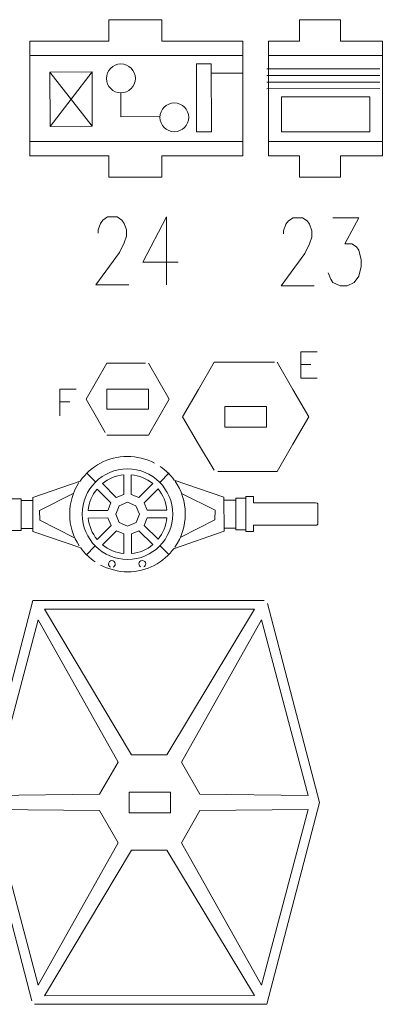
# Model space of a CAD drawing. Header units: inches. Extents: x -7 to 6.8, y -5.2 to 5.1.
# Tile 5 of 37: x -3 to -0.8, y -0.8 to 5.1. Entities that reach past the tile are written whole.
import ezdxf

# ---------------------------------------------------------------- set-up
doc = ezdxf.new("R2010")
doc.units = ezdxf.units.IN
doc.header["$MEASUREMENT"] = 0
doc.layers.add('Layer 1', color=7, linetype='Continuous')

msp = doc.modelspace()

# ---------------------------------------------------------------- linework, layer by layer
at = {"layer": 'Layer 1', "lineweight": 9}
for points, knots in [([(-1.6779, 4.7819), (-1.6779, 4.7819), (-1.6779, 4.9547), (-1.6779, 4.9547), (-1.6779, 4.9547), (-1.6779, 4.9547), (-2.164, 4.9547), (-2.164, 4.9547), (-2.164, 4.9547), (-2.164, 4.9547), (-2.164, 5.0847), (-2.164, 5.0847), (-2.164, 5.0847), (-2.164, 5.0847), (-2.4825, 5.0847), (-2.4825, 5.0847), (-2.4825, 5.0847), (-2.4825, 5.0847), (-2.4825, 4.9547), (-2.4825, 4.9547), (-2.4825, 4.9547), (-2.4825, 4.9547), (-2.9589, 4.9547), (-2.9589, 4.9547), (-2.9589, 4.9547), (-2.9589, 4.9547), (-2.9589, 4.7819), (-2.9589, 4.7819)], [0, 0, 0, 0, 0.125, 0.125, 0.125, 0.125, 0.25, 0.25, 0.25, 0.25, 0.375, 0.375, 0.375, 0.375, 0.5, 0.5, 0.5, 0.5, 0.625, 0.625, 0.625, 0.625, 0.75, 0.75, 0.75, 0.75, 1, 1, 1, 1]), ([(-0.8376, 4.7819), (-0.8376, 4.7819), (-0.8376, 4.9547), (-0.8376, 4.9547), (-0.8376, 4.9547), (-0.8376, 4.9547), (-1.0903, 4.9547), (-1.0903, 4.9547), (-1.0903, 4.9547), (-1.0903, 4.9547), (-1.0903, 5.0847), (-1.0903, 5.0847), (-1.0903, 5.0847), (-1.0903, 5.0847), (-1.3355, 5.0847), (-1.3355, 5.0847), (-1.3355, 5.0847), (-1.3355, 5.0847), (-1.3355, 4.9547), (-1.3355, 4.9547), (-1.3355, 4.9547), (-1.3355, 4.9547), (-1.5221, 4.9547), (-1.5221, 4.9547), (-1.5221, 4.9547), (-1.5221, 4.9547), (-1.5221, 4.7819), (-1.5221, 4.7819)], [0, 0, 0, 0, 0.125, 0.125, 0.125, 0.125, 0.25, 0.25, 0.25, 0.25, 0.375, 0.375, 0.375, 0.375, 0.5, 0.5, 0.5, 0.5, 0.625, 0.625, 0.625, 0.625, 0.75, 0.75, 0.75, 0.75, 1, 1, 1, 1]), ([(-2.9589, 4.4324), (-2.9589, 4.4324), (-2.9589, 4.2672), (-2.9589, 4.2672), (-2.9589, 4.2672), (-2.9589, 4.2672), (-2.4825, 4.2672), (-2.4825, 4.2672), (-2.4825, 4.2672), (-2.4825, 4.2672), (-2.4825, 4.1372), (-2.4825, 4.1372), (-2.4825, 4.1372), (-2.4825, 4.1372), (-2.164, 4.1372), (-2.164, 4.1372), (-2.164, 4.1372), (-2.164, 4.1372), (-2.164, 4.2672), (-2.164, 4.2672), (-2.164, 4.2672), (-2.164, 4.2672), (-1.6779, 4.2672), (-1.6779, 4.2672), (-1.6779, 4.2672), (-1.6779, 4.2672), (-1.6779, 4.4324), (-1.6779, 4.4324)], [0, 0, 0, 0, 0.125, 0.125, 0.125, 0.125, 0.25, 0.25, 0.25, 0.25, 0.375, 0.375, 0.375, 0.375, 0.5, 0.5, 0.5, 0.5, 0.625, 0.625, 0.625, 0.625, 0.75, 0.75, 0.75, 0.75, 1, 1, 1, 1]), ([(-1.5221, 4.4324), (-1.5221, 4.4324), (-1.5221, 4.2672), (-1.5221, 4.2672), (-1.5221, 4.2672), (-1.5221, 4.2672), (-1.3355, 4.2672), (-1.3355, 4.2672), (-1.3355, 4.2672), (-1.3355, 4.2672), (-1.3355, 4.1372), (-1.3355, 4.1372), (-1.3355, 4.1372), (-1.3355, 4.1372), (-1.0903, 4.1372), (-1.0903, 4.1372), (-1.0903, 4.1372), (-1.0903, 4.1372), (-1.0903, 4.2672), (-1.0903, 4.2672), (-1.0903, 4.2672), (-1.0903, 4.2672), (-0.8376, 4.2672), (-0.8376, 4.2672), (-0.8376, 4.2672), (-0.8376, 4.2672), (-0.8376, 4.4324), (-0.8376, 4.4324)], [0, 0, 0, 0, 0.125, 0.125, 0.125, 0.125, 0.25, 0.25, 0.25, 0.25, 0.375, 0.375, 0.375, 0.375, 0.5, 0.5, 0.5, 0.5, 0.625, 0.625, 0.625, 0.625, 0.75, 0.75, 0.75, 0.75, 1, 1, 1, 1]), ([(-2.5048, 2.6039), (-2.5048, 2.6039), (-2.5573, 2.6951), (-2.5573, 2.6951), (-2.5573, 2.6951), (-2.5573, 2.6951), (-2.6197, 2.8032), (-2.6197, 2.8032), (-2.6197, 2.8032), (-2.6197, 2.8032), (-2.5573, 2.9113), (-2.5573, 2.9113), (-2.5573, 2.9113), (-2.5573, 2.9113), (-2.4949, 3.0194), (-2.4949, 3.0194), (-2.4949, 3.0194), (-2.4949, 3.0194), (-2.37, 3.0194), (-2.37, 3.0194), (-2.37, 3.0194), (-2.37, 3.0194), (-2.2629, 3.0194), (-2.2629, 3.0194)], [0, 0, 0, 0, 0.142857, 0.142857, 0.142857, 0.142857, 0.285714, 0.285714, 0.285714, 0.285714, 0.428571, 0.428571, 0.428571, 0.428571, 0.571429, 0.571429, 0.571429, 0.571429, 0.714286, 0.714286, 0.714286, 0.714286, 1, 1, 1, 1]), ([(-2.2452, 3.0194), (-2.2452, 3.0194), (-2.1828, 2.9113), (-2.1828, 2.9113), (-2.1828, 2.9113), (-2.1828, 2.9113), (-2.1204, 2.8032), (-2.1204, 2.8032), (-2.1204, 2.8032), (-2.1204, 2.8032), (-2.1828, 2.6951), (-2.1828, 2.6951), (-2.1828, 2.6951), (-2.1828, 2.6951), (-2.2452, 2.587), (-2.2452, 2.587), (-2.2452, 2.587), (-2.2452, 2.587), (-2.37, 2.587), (-2.37, 2.587), (-2.37, 2.587), (-2.37, 2.587), (-2.4949, 2.587), (-2.4949, 2.587)], [0, 0, 0, 0, 0.142857, 0.142857, 0.142857, 0.142857, 0.285714, 0.285714, 0.285714, 0.285714, 0.428571, 0.428571, 0.428571, 0.428571, 0.571429, 0.571429, 0.571429, 0.571429, 0.714286, 0.714286, 0.714286, 0.714286, 1, 1, 1, 1]), ([(-1.849, 2.3767), (-1.849, 2.3767), (-1.9447, 2.5335), (-1.9447, 2.5335), (-1.9447, 2.5335), (-1.9447, 2.5335), (-2.0396, 2.6979), (-2.0396, 2.6979), (-2.0396, 2.6979), (-2.0396, 2.6979), (-1.9447, 2.8622), (-1.9447, 2.8622), (-1.9447, 2.8622), (-1.9447, 2.8622), (-1.8498, 3.0266), (-1.8498, 3.0266), (-1.8498, 3.0266), (-1.8498, 3.0266), (-1.66, 3.0266), (-1.66, 3.0266), (-1.66, 3.0266), (-1.66, 3.0266), (-1.4968, 3.0266), (-1.4874, 3.0266)], [0, 0, 0, 0, 0.142857, 0.142857, 0.142857, 0.142857, 0.285714, 0.285714, 0.285714, 0.285714, 0.428571, 0.428571, 0.428571, 0.428571, 0.571429, 0.571429, 0.571429, 0.571429, 0.714286, 0.714286, 0.714286, 0.714286, 1, 1, 1, 1]), ([(-1.4702, 3.0266), (-1.4702, 3.0266), (-1.3753, 2.8622), (-1.3753, 2.8622), (-1.3753, 2.8622), (-1.3753, 2.8622), (-1.2804, 2.6979), (-1.2804, 2.6979), (-1.2804, 2.6979), (-1.2804, 2.6979), (-1.3753, 2.5335), (-1.3753, 2.5335), (-1.3753, 2.5335), (-1.3753, 2.5335), (-1.4702, 2.3691), (-1.4702, 2.3691), (-1.4702, 2.3691), (-1.4702, 2.3691), (-1.66, 2.3691), (-1.66, 2.3691), (-1.66, 2.3691), (-1.66, 2.3691), (-1.8111, 2.3681), (-1.8277, 2.3681)], [0, 0, 0, 0, 0.142857, 0.142857, 0.142857, 0.142857, 0.285714, 0.285714, 0.285714, 0.285714, 0.428571, 0.428571, 0.428571, 0.428571, 0.571429, 0.571429, 0.571429, 0.571429, 0.714286, 0.714286, 0.714286, 0.714286, 1, 1, 1, 1]), ([(-2.495, 2.8632), (-2.495, 2.8632), (-2.245, 2.8632), (-2.245, 2.8632), (-2.245, 2.8632), (-2.245, 2.8632), (-2.245, 2.7432), (-2.245, 2.7432), (-2.245, 2.7432), (-2.245, 2.7432), (-2.495, 2.7432), (-2.495, 2.7432), (-2.495, 2.7432), (-2.495, 2.7432), (-2.495, 2.8632), (-2.495, 2.8632)], [0, 0, 0, 0, 0.2, 0.2, 0.2, 0.2, 0.4, 0.4, 0.4, 0.4, 0.6, 0.6, 0.6, 0.6, 1, 1, 1, 1]), ([(-1.785, 2.7599), (-1.679, 2.7599), (-1.6411, 2.7599), (-1.535, 2.7599), (-1.535, 2.7599), (-1.535, 2.7599), (-1.535, 2.6359), (-1.535, 2.6359), (-1.535, 2.6359), (-1.6411, 2.6359), (-1.679, 2.6359), (-1.785, 2.6359), (-1.785, 2.6359), (-1.785, 2.6359), (-1.785, 2.7599), (-1.785, 2.7599)], [0, 0, 0, 0, 0.2, 0.2, 0.2, 0.2, 0.4, 0.4, 0.4, 0.4, 0.6, 0.6, 0.6, 0.6, 1, 1, 1, 1]), ([(-2.5653, 1.8249), (-2.5988, 1.8478), (-2.6282, 1.8762), (-2.652, 1.9091), (-2.652, 1.9091), (-2.652, 1.9091), (-2.9405, 2.0077), (-2.9405, 2.0077), (-2.9405, 2.0077), (-2.9405, 2.0077), (-2.9405, 2.0259), (-2.9405, 2.0259), (-2.9405, 2.0259), (-2.9405, 2.0259), (-3.0113, 2.0258), (-3.0113, 2.0258), (-3.0113, 2.0258), (-3.0113, 2.0258), (-3.0112, 2.0145), (-3.0112, 2.0145), (-3.0112, 2.0145), (-3.0112, 2.0145), (-3.0716, 2.0144), (-3.0716, 2.0144), (-3.0716, 2.0144), (-3.0716, 2.0144), (-3.0715, 2.0048), (-3.0715, 2.0048), (-3.0715, 2.0048), (-3.0715, 2.0048), (-3.1189, 2.0047), (-3.1189, 2.0047), (-3.1189, 2.0047), (-3.1189, 2.0047), (-3.1189, 2.0425), (-3.1189, 2.0425), (-3.1189, 2.0425), (-3.1189, 2.0425), (-3.4833, 2.0418), (-3.4916, 2.0417), (-3.4916, 2.0417), (-3.4999, 2.0417), (-3.5059, 2.0502), (-3.5059, 2.0502), (-3.5059, 2.0502), (-3.5059, 2.0502), (-3.5059, 2.0502), (-3.5059, 2.0502), (-3.5059, 2.0502), (-3.5059, 2.0502), (-3.5062, 2.1674), (-3.5062, 2.1674), (-3.5062, 2.1674), (-3.5062, 2.1674), (-3.5062, 2.1674), (-3.5062, 2.1674), (-3.5062, 2.1674), (-3.5062, 2.1674), (-3.5002, 2.1759), (-3.5002, 2.1759), (-3.5002, 2.1759), (-3.5002, 2.1759), (-3.1192, 2.1768), (-3.1192, 2.1768), (-3.1192, 2.1768), (-3.1192, 2.1768), (-3.1193, 2.2146), (-3.1193, 2.2146), (-3.1193, 2.2146), (-3.1193, 2.2146), (-3.072, 2.2147), (-3.072, 2.2147), (-3.072, 2.2147), (-3.072, 2.2147), (-3.072, 2.2051), (-3.072, 2.2051), (-3.072, 2.2051), (-3.072, 2.2051), (-3.0116, 2.2052), (-3.0116, 2.2052), (-3.0116, 2.2052), (-3.0116, 2.2052), (-3.0116, 2.194), (-3.0116, 2.194), (-3.0116, 2.194), (-3.0116, 2.194), (-2.9409, 2.1941), (-2.9409, 2.1941), (-2.9409, 2.1941), (-2.9409, 2.1941), (-2.9409, 2.2123), (-2.9409, 2.2123), (-2.9409, 2.2123), (-2.9409, 2.2123), (-2.6551, 2.3115), (-2.6551, 2.3115), (-2.6551, 2.3115), (-2.5925, 2.4009), (-2.4888, 2.4594), (-2.3713, 2.4597), (-2.3713, 2.4597), (-2.3167, 2.4598), (-2.2576, 2.4458), (-2.2085, 2.4193)], [0, 0, 0, 0, 0.037037, 0.037037, 0.037037, 0.037037, 0.074074, 0.074074, 0.074074, 0.074074, 0.111111, 0.111111, 0.111111, 0.111111, 0.148148, 0.148148, 0.148148, 0.148148, 0.185185, 0.185185, 0.185185, 0.185185, 0.222222, 0.222222, 0.222222, 0.222222, 0.259259, 0.259259, 0.259259, 0.259259, 0.296296, 0.296296, 0.296296, 0.296296, 0.333333, 0.333333, 0.333333, 0.333333, 0.37037, 0.37037, 0.37037, 0.37037, 0.407407, 0.407407, 0.407407, 0.407407, 0.444444, 0.444444, 0.444444, 0.444444, 0.481481, 0.481481, 0.481481, 0.481481, 0.518519, 0.518519, 0.518519, 0.518519, 0.555556, 0.555556, 0.555556, 0.555556, 0.592593, 0.592593, 0.592593, 0.592593, 0.62963, 0.62963, 0.62963, 0.62963, 0.666667, 0.666667, 0.666667, 0.666667, 0.703704, 0.703704, 0.703704, 0.703704, 0.740741, 0.740741, 0.740741, 0.740741, 0.777778, 0.777778, 0.777778, 0.777778, 0.814815, 0.814815, 0.814815, 0.814815, 0.851852, 0.851852, 0.851852, 0.851852, 0.888889, 0.888889, 0.888889, 0.888889, 0.925926, 0.925926, 0.925926, 0.925926, 1, 1, 1, 1]), ([(-2.1738, 2.3986), (-2.1416, 2.3763), (-2.1132, 2.3488), (-2.0901, 2.3172), (-2.0901, 2.3172), (-2.0901, 2.3172), (-2.0901, 2.3172), (-2.0901, 2.3172), (-2.0901, 2.3172), (-2.0901, 2.3172), (-1.7907, 2.2148), (-1.7907, 2.2148), (-1.7907, 2.2148), (-1.7907, 2.2148), (-1.7907, 2.1966), (-1.7907, 2.1966), (-1.7907, 2.1966), (-1.7907, 2.1966), (-1.7199, 2.1967), (-1.7199, 2.1967), (-1.7199, 2.1967), (-1.7199, 2.1967), (-1.72, 2.208), (-1.72, 2.208), (-1.72, 2.208), (-1.72, 2.208), (-1.6596, 2.2082), (-1.6596, 2.2082), (-1.6596, 2.2082), (-1.6596, 2.2082), (-1.6596, 2.2177), (-1.6596, 2.2177), (-1.6596, 2.2177), (-1.6596, 2.2177), (-1.6123, 2.2178), (-1.6123, 2.2178), (-1.6123, 2.2178), (-1.6123, 2.2178), (-1.6123, 2.18), (-1.6123, 2.18), (-1.6123, 2.18), (-1.6123, 2.18), (-1.2472, 2.1808), (-1.2392, 2.1808), (-1.2392, 2.1808), (-1.2313, 2.1808), (-1.2252, 2.1743), (-1.2252, 2.1743), (-1.2252, 2.1743), (-1.2252, 2.1743), (-1.2252, 2.1743), (-1.2252, 2.1743), (-1.2252, 2.1743), (-1.2252, 2.1743), (-1.225, 2.0531), (-1.225, 2.0531), (-1.225, 2.0531), (-1.225, 2.0531), (-1.225, 2.0531), (-1.225, 2.0531), (-1.225, 2.0531), (-1.225, 2.0531), (-1.231, 2.0466), (-1.231, 2.0466), (-1.231, 2.0466), (-1.231, 2.0466), (-1.612, 2.0458), (-1.612, 2.0458), (-1.612, 2.0458), (-1.612, 2.0458), (-1.6119, 2.008), (-1.6119, 2.008), (-1.6119, 2.008), (-1.6119, 2.008), (-1.6592, 2.0079), (-1.6592, 2.0079), (-1.6592, 2.0079), (-1.6592, 2.0079), (-1.6592, 2.0174), (-1.6592, 2.0174), (-1.6592, 2.0174), (-1.6592, 2.0174), (-1.7195, 2.0173), (-1.7195, 2.0173), (-1.7195, 2.0173), (-1.7195, 2.0173), (-1.7196, 2.0286), (-1.7196, 2.0286), (-1.7196, 2.0286), (-1.7196, 2.0286), (-1.7903, 2.0284), (-1.7903, 2.0284), (-1.7903, 2.0284), (-1.7903, 2.0284), (-1.7903, 2.0102), (-1.7903, 2.0102), (-1.7903, 2.0102), (-1.7903, 2.0102), (-2.0892, 1.9065), (-2.0892, 1.9065), (-2.0892, 1.9065), (-2.0892, 1.9065), (-2.0892, 1.9089), (-2.0892, 1.9089), (-2.0892, 1.9089), (-2.1522, 1.8221), (-2.2544, 1.7655), (-2.3698, 1.7652), (-2.3698, 1.7652), (-2.4257, 1.7651), (-2.4872, 1.7838), (-2.5344, 1.8062)], [0, 0, 0, 0, 0.034483, 0.034483, 0.034483, 0.034483, 0.068966, 0.068966, 0.068966, 0.068966, 0.103448, 0.103448, 0.103448, 0.103448, 0.137931, 0.137931, 0.137931, 0.137931, 0.172414, 0.172414, 0.172414, 0.172414, 0.206897, 0.206897, 0.206897, 0.206897, 0.241379, 0.241379, 0.241379, 0.241379, 0.275862, 0.275862, 0.275862, 0.275862, 0.310345, 0.310345, 0.310345, 0.310345, 0.344828, 0.344828, 0.344828, 0.344828, 0.37931, 0.37931, 0.37931, 0.37931, 0.413793, 0.413793, 0.413793, 0.413793, 0.448276, 0.448276, 0.448276, 0.448276, 0.482759, 0.482759, 0.482759, 0.482759, 0.517241, 0.517241, 0.517241, 0.517241, 0.551724, 0.551724, 0.551724, 0.551724, 0.586207, 0.586207, 0.586207, 0.586207, 0.62069, 0.62069, 0.62069, 0.62069, 0.655172, 0.655172, 0.655172, 0.655172, 0.689655, 0.689655, 0.689655, 0.689655, 0.724138, 0.724138, 0.724138, 0.724138, 0.758621, 0.758621, 0.758621, 0.758621, 0.793103, 0.793103, 0.793103, 0.793103, 0.827586, 0.827586, 0.827586, 0.827586, 0.862069, 0.862069, 0.862069, 0.862069, 0.896552, 0.896552, 0.896552, 0.896552, 0.931034, 0.931034, 0.931034, 0.931034, 1, 1, 1, 1]), ([(-2.5224, 2.2957), (-2.5224, 2.2957), (-2.4385, 2.2121), (-2.4385, 2.2121), (-2.4385, 2.2121), (-2.4385, 2.2121), (-2.3935, 2.2309), (-2.3935, 2.2309), (-2.3935, 2.2309), (-2.3935, 2.2309), (-2.3938, 2.3493), (-2.3938, 2.3493), (-2.3938, 2.3493), (-2.4412, 2.3447), (-2.4858, 2.3261), (-2.5224, 2.2957)], [0, 0, 0, 0, 0.2, 0.2, 0.2, 0.2, 0.4, 0.4, 0.4, 0.4, 0.6, 0.6, 0.6, 0.6, 1, 1, 1, 1]), ([(-2.3484, 2.3494), (-2.3484, 2.3494), (-2.3481, 2.231), (-2.3481, 2.231), (-2.3481, 2.231), (-2.3481, 2.231), (-2.303, 2.2124), (-2.303, 2.2124), (-2.303, 2.2124), (-2.303, 2.2124), (-2.2195, 2.2963), (-2.2195, 2.2963), (-2.2195, 2.2963), (-2.2562, 2.3266), (-2.301, 2.345), (-2.3484, 2.3494)], [0, 0, 0, 0, 0.2, 0.2, 0.2, 0.2, 0.4, 0.4, 0.4, 0.4, 0.6, 0.6, 0.6, 0.6, 1, 1, 1, 1]), ([(-2.6075, 2.1346), (-2.6075, 2.1346), (-2.4891, 2.1349), (-2.4891, 2.1349), (-2.4891, 2.1349), (-2.4891, 2.1349), (-2.4705, 2.18), (-2.4705, 2.18), (-2.4705, 2.18), (-2.4705, 2.18), (-2.5545, 2.2635), (-2.5545, 2.2635), (-2.5545, 2.2635), (-2.5847, 2.2268), (-2.6031, 2.182), (-2.6075, 2.1346)], [0, 0, 0, 0, 0.2, 0.2, 0.2, 0.2, 0.4, 0.4, 0.4, 0.4, 0.6, 0.6, 0.6, 0.6, 1, 1, 1, 1]), ([(-2.1873, 2.2643), (-2.1873, 2.2643), (-2.2709, 2.1804), (-2.2709, 2.1804), (-2.2709, 2.1804), (-2.2709, 2.1804), (-2.2521, 2.1354), (-2.2521, 2.1354), (-2.2521, 2.1354), (-2.2521, 2.1354), (-2.1337, 2.1356), (-2.1337, 2.1356), (-2.1337, 2.1356), (-2.1383, 2.183), (-2.1569, 2.2277), (-2.1873, 2.2643)], [0, 0, 0, 0, 0.2, 0.2, 0.2, 0.2, 0.4, 0.4, 0.4, 0.4, 0.6, 0.6, 0.6, 0.6, 1, 1, 1, 1]), ([(-2.3707, 2.1841), (-2.3707, 2.1841), (-2.4213, 2.163), (-2.4213, 2.163), (-2.4213, 2.163), (-2.4213, 2.163), (-2.4422, 2.1123), (-2.4422, 2.1123), (-2.4422, 2.1123), (-2.4422, 2.1123), (-2.4211, 2.0617), (-2.4211, 2.0617), (-2.4211, 2.0617), (-2.4211, 2.0617), (-2.3704, 2.0408), (-2.3704, 2.0408), (-2.3704, 2.0408), (-2.3704, 2.0408), (-2.3198, 2.0619), (-2.3198, 2.0619), (-2.3198, 2.0619), (-2.3198, 2.0619), (-2.2989, 2.1126), (-2.2989, 2.1126), (-2.2989, 2.1126), (-2.2989, 2.1126), (-2.32, 2.1632), (-2.32, 2.1632), (-2.32, 2.1632), (-2.32, 2.1632), (-2.3707, 2.1841), (-2.3707, 2.1841)], [0, 0, 0, 0, 0.111111, 0.111111, 0.111111, 0.111111, 0.222222, 0.222222, 0.222222, 0.222222, 0.333333, 0.333333, 0.333333, 0.333333, 0.444444, 0.444444, 0.444444, 0.444444, 0.555556, 0.555556, 0.555556, 0.555556, 0.666667, 0.666667, 0.666667, 0.666667, 0.777778, 0.777778, 0.777778, 0.777778, 1, 1, 1, 1]), ([(-2.5538, 1.9606), (-2.5538, 1.9606), (-2.4702, 2.0445), (-2.4702, 2.0445), (-2.4702, 2.0445), (-2.4702, 2.0445), (-2.489, 2.0895), (-2.489, 2.0895), (-2.489, 2.0895), (-2.489, 2.0895), (-2.6074, 2.0892), (-2.6074, 2.0892), (-2.6074, 2.0892), (-2.6028, 2.0419), (-2.5842, 1.9972), (-2.5538, 1.9606)], [0, 0, 0, 0, 0.2, 0.2, 0.2, 0.2, 0.4, 0.4, 0.4, 0.4, 0.6, 0.6, 0.6, 0.6, 1, 1, 1, 1]), ([(-2.1336, 2.0903), (-2.1336, 2.0903), (-2.252, 2.09), (-2.252, 2.09), (-2.252, 2.09), (-2.252, 2.09), (-2.2706, 2.0449), (-2.2706, 2.0449), (-2.2706, 2.0449), (-2.2706, 2.0449), (-2.1867, 1.9614), (-2.1867, 1.9614), (-2.1867, 1.9614), (-2.1564, 1.9981), (-2.138, 2.0429), (-2.1336, 2.0903)], [0, 0, 0, 0, 0.2, 0.2, 0.2, 0.2, 0.4, 0.4, 0.4, 0.4, 0.6, 0.6, 0.6, 0.6, 1, 1, 1, 1]), ([(-2.3927, 1.8755), (-2.3927, 1.8755), (-2.393, 1.9939), (-2.393, 1.9939), (-2.393, 1.9939), (-2.393, 1.9939), (-2.4381, 2.0125), (-2.4381, 2.0125), (-2.4381, 2.0125), (-2.4381, 2.0125), (-2.5216, 1.9286), (-2.5216, 1.9286), (-2.5216, 1.9286), (-2.4849, 1.8983), (-2.4402, 1.8799), (-2.3927, 1.8755)], [0, 0, 0, 0, 0.2, 0.2, 0.2, 0.2, 0.4, 0.4, 0.4, 0.4, 0.6, 0.6, 0.6, 0.6, 1, 1, 1, 1]), ([(-2.2187, 1.9292), (-2.2187, 1.9292), (-2.3026, 2.0128), (-2.3026, 2.0128), (-2.3026, 2.0128), (-2.3026, 2.0128), (-2.3476, 1.994), (-2.3476, 1.994), (-2.3476, 1.994), (-2.3476, 1.994), (-2.3474, 1.8756), (-2.3474, 1.8756), (-2.3474, 1.8756), (-2.3, 1.8802), (-2.2553, 1.8988), (-2.2187, 1.9292)], [0, 0, 0, 0, 0.2, 0.2, 0.2, 0.2, 0.4, 0.4, 0.4, 0.4, 0.6, 0.6, 0.6, 0.6, 1, 1, 1, 1]), ([(-2.9458, -0.8123), (-2.9458, -0.8123), (-3.2581, 0.3799), (-3.2581, 0.3799), (-3.2581, 0.3799), (-3.2581, 0.3799), (-2.9403, 1.5936), (-2.9403, 1.5936), (-2.9403, 1.5936), (-2.9403, 1.5936), (-2.2367, 1.5938), (-2.2367, 1.5938), (-2.2367, 1.5938), (-2.241, 1.5938), (-1.6632, 1.593), (-1.5492, 1.5935)], [0, 0, 0, 0, 0.2, 0.2, 0.2, 0.2, 0.4, 0.4, 0.4, 0.4, 0.6, 0.6, 0.6, 0.6, 1, 1, 1, 1]), ([(-1.5285, 1.576), (-1.5285, 1.576), (-1.2153, 0.3799), (-1.2153, 0.3799), (-1.2153, 0.3799), (-1.2153, 0.3799), (-1.5331, -0.8339), (-1.5331, -0.8339), (-1.5331, -0.8339), (-1.5331, -0.8339), (-2.2367, -0.834), (-2.2367, -0.834), (-2.2367, -0.834), (-2.2367, -0.834), (-2.9309, -0.8339), (-2.9309, -0.8339)], [0, 0, 0, 0, 0.2, 0.2, 0.2, 0.2, 0.4, 0.4, 0.4, 0.4, 0.6, 0.6, 0.6, 0.6, 1, 1, 1, 1]), ([(-2.3617, 0.4419), (-2.2556, 0.4419), (-2.2178, 0.4419), (-2.1117, 0.4419), (-2.1117, 0.4419), (-2.1117, 0.4419), (-2.1117, 0.3179), (-2.1117, 0.3179), (-2.1117, 0.3179), (-2.2178, 0.3179), (-2.2556, 0.3179), (-2.3617, 0.3179), (-2.3617, 0.3179), (-2.3617, 0.3179), (-2.3617, 0.4419), (-2.3617, 0.4419)], [0, 0, 0, 0, 0.2, 0.2, 0.2, 0.2, 0.4, 0.4, 0.4, 0.4, 0.6, 0.6, 0.6, 0.6, 1, 1, 1, 1])]:
    msp.add_open_spline(points, degree=3, knots=knots, dxfattribs=at)
at = {"layer": 'Layer 1', "color": 1, "lineweight": 9}
for points in [[(-1.6779, 4.8692), (-1.6779, 4.8692), (-2.9589, 4.8692), (-2.9589, 4.8692)], [(-0.8376, 4.8692), (-0.8376, 4.8692), (-1.5221, 4.8692), (-1.5221, 4.8692)], [(-2.9589, 4.7598), (-2.9589, 4.7598), (-2.9589, 4.7819), (-2.9589, 4.7819)], [(-1.6779, 4.7598), (-1.6779, 4.7598), (-1.6779, 4.7819), (-1.6779, 4.7819)], [(-1.5221, 4.7598), (-1.5221, 4.7598), (-1.5221, 4.7819), (-1.5221, 4.7819)], [(-0.8376, 4.7598), (-0.8376, 4.7598), (-0.8376, 4.7819), (-0.8376, 4.7819)], [(-2.9589, 4.4324), (-2.9589, 4.4324), (-2.9589, 4.4545), (-2.9589, 4.4545)], [(-1.6779, 4.4324), (-1.6779, 4.4324), (-1.6779, 4.4545), (-1.6779, 4.4545)], [(-1.5221, 4.4324), (-1.5221, 4.4324), (-1.5221, 4.4545), (-1.5221, 4.4545)], [(-0.8376, 4.4324), (-0.8376, 4.4324), (-0.8376, 4.4545), (-0.8376, 4.4545)], [(-1.6779, 4.3523), (-1.6779, 4.3523), (-2.9589, 4.3523), (-2.9589, 4.3523)], [(-0.8376, 4.3523), (-0.8376, 4.3523), (-1.5221, 4.3523), (-1.5221, 4.3523)], [(-2.137, 3.8994), (-2.137, 3.8994), (-2.137, 3.4903), (-2.137, 3.4903)]]:
    msp.add_open_spline(points, degree=3, dxfattribs=at)
for points, knots in [([(-2.4105, 4.6448), (-2.3626, 4.6449), (-2.3238, 4.6838), (-2.3238, 4.7318), (-2.3238, 4.7318), (-2.3239, 4.7797), (-2.3629, 4.8185), (-2.4108, 4.8185), (-2.4108, 4.8185), (-2.4587, 4.8184), (-2.4976, 4.7795), (-2.4975, 4.7315), (-2.4975, 4.7315), (-2.4974, 4.6836), (-2.4585, 4.6447), (-2.4105, 4.6448)], [0, 0, 0, 0, 0.2, 0.2, 0.2, 0.2, 0.4, 0.4, 0.4, 0.4, 0.6, 0.6, 0.6, 0.6, 1, 1, 1, 1]), ([(-2.5837, 4.4439), (-2.5837, 4.4439), (-2.8372, 4.4435), (-2.8372, 4.4435), (-2.8372, 4.4435), (-2.8372, 4.4435), (-2.8377, 4.7699), (-2.8377, 4.7699), (-2.8377, 4.7699), (-2.8377, 4.7699), (-2.5843, 4.7703), (-2.5843, 4.7703), (-2.5843, 4.7703), (-2.5843, 4.7703), (-2.5837, 4.4439), (-2.5837, 4.4439)], [0, 0, 0, 0, 0.2, 0.2, 0.2, 0.2, 0.4, 0.4, 0.4, 0.4, 0.6, 0.6, 0.6, 0.6, 1, 1, 1, 1]), ([(-0.9122, 4.4111), (-0.9122, 4.4111), (-1.4436, 4.4108), (-1.4436, 4.4108), (-1.4436, 4.4108), (-1.4436, 4.4108), (-1.4447, 4.6208), (-1.4447, 4.6208), (-1.4447, 4.6208), (-1.4447, 4.6208), (-0.9133, 4.6211), (-0.9133, 4.6211), (-0.9133, 4.6211), (-0.9133, 4.6211), (-0.9122, 4.4111), (-0.9122, 4.4111)], [0, 0, 0, 0, 0.2, 0.2, 0.2, 0.2, 0.4, 0.4, 0.4, 0.4, 0.6, 0.6, 0.6, 0.6, 1, 1, 1, 1]), ([(-2.0889, 4.4109), (-2.041, 4.411), (-2.0022, 4.4499), (-2.0023, 4.4979), (-2.0023, 4.4979), (-2.0023, 4.5458), (-2.0413, 4.5846), (-2.0892, 4.5846), (-2.0892, 4.5846), (-2.1372, 4.5845), (-2.176, 4.5456), (-2.1759, 4.4976), (-2.1759, 4.4976), (-2.1758, 4.4497), (-2.1369, 4.4109), (-2.0889, 4.4109)], [0, 0, 0, 0, 0.2, 0.2, 0.2, 0.2, 0.4, 0.4, 0.4, 0.4, 0.6, 0.6, 0.6, 0.6, 1, 1, 1, 1]), ([(-2.5471, 3.8018), (-2.5471, 3.8018), (-2.5471, 3.8217), (-2.5471, 3.8217), (-2.5471, 3.8217), (-2.5471, 3.8217), (-2.5332, 3.8603), (-2.5332, 3.8603), (-2.5332, 3.8603), (-2.5332, 3.8603), (-2.5187, 3.8801), (-2.5187, 3.8801), (-2.5187, 3.8801), (-2.5187, 3.8801), (-2.4907, 3.8994), (-2.4907, 3.8994), (-2.4907, 3.8994), (-2.4907, 3.8994), (-2.4339, 3.8994), (-2.4339, 3.8994), (-2.4339, 3.8994), (-2.4339, 3.8994), (-2.4059, 3.8801), (-2.4059, 3.8801), (-2.4059, 3.8801), (-2.4059, 3.8801), (-2.3915, 3.8603), (-2.3915, 3.8603), (-2.3915, 3.8603), (-2.3915, 3.8603), (-2.3775, 3.8217), (-2.3775, 3.8217), (-2.3775, 3.8217), (-2.3775, 3.8217), (-2.3775, 3.7825), (-2.3775, 3.7825), (-2.3775, 3.7825), (-2.3775, 3.7825), (-2.3915, 3.7434), (-2.3915, 3.7434), (-2.3915, 3.7434), (-2.3915, 3.7434), (-2.4199, 3.6849), (-2.4199, 3.6849), (-2.4199, 3.6849), (-2.4199, 3.6849), (-2.5611, 3.4903), (-2.5611, 3.4903), (-2.5611, 3.4903), (-2.5611, 3.4903), (-2.3635, 3.4903), (-2.3635, 3.4903)], [0, 0, 0, 0, 0.071429, 0.071429, 0.071429, 0.071429, 0.142857, 0.142857, 0.142857, 0.142857, 0.214286, 0.214286, 0.214286, 0.214286, 0.285714, 0.285714, 0.285714, 0.285714, 0.357143, 0.357143, 0.357143, 0.357143, 0.428571, 0.428571, 0.428571, 0.428571, 0.5, 0.5, 0.5, 0.5, 0.571429, 0.571429, 0.571429, 0.571429, 0.642857, 0.642857, 0.642857, 0.642857, 0.714286, 0.714286, 0.714286, 0.714286, 0.785714, 0.785714, 0.785714, 0.785714, 0.857143, 0.857143, 0.857143, 0.857143, 1, 1, 1, 1]), ([(-2.137, 3.8994), (-2.137, 3.8994), (-2.2787, 3.6265), (-2.2787, 3.6265), (-2.2787, 3.6265), (-2.2787, 3.6265), (-2.0666, 3.6265), (-2.0666, 3.6265)], [0, 0, 0, 0, 0.333333, 0.333333, 0.333333, 0.333333, 1, 1, 1, 1]), ([(-1.4314, 3.7966), (-1.4314, 3.7966), (-1.4314, 3.8164), (-1.4314, 3.8164), (-1.4314, 3.8164), (-1.4314, 3.8164), (-1.4174, 3.855), (-1.4174, 3.855), (-1.4174, 3.855), (-1.4174, 3.855), (-1.4029, 3.8749), (-1.4029, 3.8749), (-1.4029, 3.8749), (-1.4029, 3.8749), (-1.375, 3.8942), (-1.375, 3.8942), (-1.375, 3.8942), (-1.375, 3.8942), (-1.3181, 3.8942), (-1.3181, 3.8942), (-1.3181, 3.8942), (-1.3181, 3.8942), (-1.2901, 3.8749), (-1.2901, 3.8749), (-1.2901, 3.8749), (-1.2901, 3.8749), (-1.2757, 3.855), (-1.2757, 3.855), (-1.2757, 3.855), (-1.2757, 3.855), (-1.2617, 3.8164), (-1.2617, 3.8164), (-1.2617, 3.8164), (-1.2617, 3.8164), (-1.2617, 3.7773), (-1.2617, 3.7773), (-1.2617, 3.7773), (-1.2617, 3.7773), (-1.2757, 3.7381), (-1.2757, 3.7381), (-1.2757, 3.7381), (-1.2757, 3.7381), (-1.3041, 3.6797), (-1.3041, 3.6797), (-1.3041, 3.6797), (-1.3041, 3.6797), (-1.4454, 3.4851), (-1.4454, 3.4851), (-1.4454, 3.4851), (-1.4454, 3.4851), (-1.2477, 3.4851), (-1.2477, 3.4851)], [0, 0, 0, 0, 0.071429, 0.071429, 0.071429, 0.071429, 0.142857, 0.142857, 0.142857, 0.142857, 0.214286, 0.214286, 0.214286, 0.214286, 0.285714, 0.285714, 0.285714, 0.285714, 0.357143, 0.357143, 0.357143, 0.357143, 0.428571, 0.428571, 0.428571, 0.428571, 0.5, 0.5, 0.5, 0.5, 0.571429, 0.571429, 0.571429, 0.571429, 0.642857, 0.642857, 0.642857, 0.642857, 0.714286, 0.714286, 0.714286, 0.714286, 0.785714, 0.785714, 0.785714, 0.785714, 0.857143, 0.857143, 0.857143, 0.857143, 1, 1, 1, 1]), ([(-1.1345, 3.8942), (-1.1345, 3.8942), (-0.9788, 3.8942), (-0.9788, 3.8942), (-0.9788, 3.8942), (-0.9788, 3.8942), (-1.0636, 3.7381), (-1.0636, 3.7381), (-1.0636, 3.7381), (-1.0636, 3.7381), (-1.0212, 3.7381), (-1.0212, 3.7381), (-1.0212, 3.7381), (-1.0212, 3.7381), (-0.9932, 3.7188), (-0.9932, 3.7188), (-0.9932, 3.7188), (-0.9932, 3.7188), (-0.9788, 3.6996), (-0.9788, 3.6996), (-0.9788, 3.6996), (-0.9788, 3.6996), (-0.9648, 3.6411), (-0.9648, 3.6411), (-0.9648, 3.6411), (-0.9648, 3.6411), (-0.9648, 3.6019), (-0.9648, 3.6019), (-0.9648, 3.6019), (-0.9648, 3.6019), (-0.9788, 3.5435), (-0.9788, 3.5435), (-0.9788, 3.5435), (-0.9788, 3.5435), (-1.0072, 3.5043), (-1.0072, 3.5043), (-1.0072, 3.5043), (-1.0072, 3.5043), (-1.0496, 3.4851), (-1.0496, 3.4851), (-1.0496, 3.4851), (-1.0496, 3.4851), (-1.0921, 3.4851), (-1.0921, 3.4851), (-1.0921, 3.4851), (-1.0921, 3.4851), (-1.1345, 3.5043), (-1.1345, 3.5043), (-1.1345, 3.5043), (-1.1345, 3.5043), (-1.1485, 3.5242), (-1.1485, 3.5242), (-1.1485, 3.5242), (-1.1485, 3.5242), (-1.1629, 3.5628), (-1.1629, 3.5628)], [0, 0, 0, 0, 0.066667, 0.066667, 0.066667, 0.066667, 0.133333, 0.133333, 0.133333, 0.133333, 0.2, 0.2, 0.2, 0.2, 0.266667, 0.266667, 0.266667, 0.266667, 0.333333, 0.333333, 0.333333, 0.333333, 0.4, 0.4, 0.4, 0.4, 0.466667, 0.466667, 0.466667, 0.466667, 0.533333, 0.533333, 0.533333, 0.533333, 0.6, 0.6, 0.6, 0.6, 0.666667, 0.666667, 0.666667, 0.666667, 0.733333, 0.733333, 0.733333, 0.733333, 0.8, 0.8, 0.8, 0.8, 0.866667, 0.866667, 0.866667, 0.866667, 1, 1, 1, 1]), ([(-1.6075, 1.5407), (-1.6075, 1.5407), (-2.1353, 0.6661), (-2.1353, 0.6661), (-2.1353, 0.6661), (-2.1353, 0.6661), (-2.347, 0.6658), (-2.347, 0.6658), (-2.347, 0.6658), (-2.347, 0.6658), (-2.8697, 1.5418), (-2.8697, 1.5418), (-2.8697, 1.5418), (-2.8697, 1.5418), (-1.6075, 1.5407), (-1.6075, 1.5407)], [0, 0, 0, 0, 0.2, 0.2, 0.2, 0.2, 0.4, 0.4, 0.4, 0.4, 0.6, 0.6, 0.6, 0.6, 1, 1, 1, 1]), ([(-2.9095, 1.4773), (-2.9095, 1.4773), (-3.1902, 0.4213), (-3.1902, 0.4213), (-3.1902, 0.4213), (-3.1902, 0.4213), (-2.5389, 0.4287), (-2.5389, 0.4287), (-2.5389, 0.4287), (-2.5389, 0.4287), (-2.4273, 0.622), (-2.4273, 0.622), (-2.4273, 0.622), (-2.4273, 0.622), (-2.9095, 1.4773), (-2.9095, 1.4773)], [0, 0, 0, 0, 0.2, 0.2, 0.2, 0.2, 0.4, 0.4, 0.4, 0.4, 0.6, 0.6, 0.6, 0.6, 1, 1, 1, 1]), ([(-1.2836, 0.4213), (-1.2836, 0.4213), (-1.9349, 0.4287), (-1.9349, 0.4287), (-1.9349, 0.4287), (-1.9349, 0.4287), (-2.0465, 0.622), (-2.0465, 0.622), (-2.0465, 0.622), (-2.0465, 0.622), (-1.5642, 1.4773), (-1.5642, 1.4773), (-1.5642, 1.4773), (-1.5642, 1.4773), (-1.2836, 0.4213), (-1.2836, 0.4213)], [0, 0, 0, 0, 0.2, 0.2, 0.2, 0.2, 0.4, 0.4, 0.4, 0.4, 0.6, 0.6, 0.6, 0.6, 1, 1, 1, 1]), ([(-3.1902, 0.3377), (-3.1902, 0.3377), (-2.5389, 0.3303), (-2.5389, 0.3303), (-2.5389, 0.3303), (-2.5389, 0.3303), (-2.4273, 0.137), (-2.4273, 0.137), (-2.4273, 0.137), (-2.4273, 0.137), (-2.9095, -0.7183), (-2.9095, -0.7183), (-2.9095, -0.7183), (-2.9095, -0.7183), (-3.1902, 0.3377), (-3.1902, 0.3377)], [0, 0, 0, 0, 0.2, 0.2, 0.2, 0.2, 0.4, 0.4, 0.4, 0.4, 0.6, 0.6, 0.6, 0.6, 1, 1, 1, 1]), ([(-1.5642, -0.7183), (-1.5642, -0.7183), (-1.2836, 0.3377), (-1.2836, 0.3377), (-1.2836, 0.3377), (-1.2836, 0.3377), (-1.9349, 0.3303), (-1.9349, 0.3303), (-1.9349, 0.3303), (-1.9349, 0.3303), (-2.0465, 0.137), (-2.0465, 0.137), (-2.0465, 0.137), (-2.0465, 0.137), (-1.5642, -0.7183), (-1.5642, -0.7183)], [0, 0, 0, 0, 0.2, 0.2, 0.2, 0.2, 0.4, 0.4, 0.4, 0.4, 0.6, 0.6, 0.6, 0.6, 1, 1, 1, 1]), ([(-2.8697, -0.7827), (-2.8697, -0.7827), (-1.6075, -0.7817), (-1.6075, -0.7817), (-1.6075, -0.7817), (-1.6075, -0.7817), (-2.1353, 0.093), (-2.1353, 0.093), (-2.1353, 0.093), (-2.1353, 0.093), (-2.347, 0.0932), (-2.347, 0.0932), (-2.347, 0.0932), (-2.347, 0.0932), (-2.8697, -0.7827), (-2.8697, -0.7827)], [0, 0, 0, 0, 0.2, 0.2, 0.2, 0.2, 0.4, 0.4, 0.4, 0.4, 0.6, 0.6, 0.6, 0.6, 1, 1, 1, 1])]:
    msp.add_open_spline(points, degree=3, knots=knots, dxfattribs=at)
at = {"layer": 'Layer 1', "color": 5, "lineweight": 9}
for points, knots in [([(-1.8665, 4.4113), (-1.8665, 4.4113), (-1.9554, 4.4111), (-1.9554, 4.4111), (-1.9554, 4.4111), (-1.9554, 4.4111), (-1.9561, 4.8192), (-1.9561, 4.8192), (-1.9561, 4.8192), (-1.9561, 4.8192), (-1.8671, 4.8193), (-1.8671, 4.8193), (-1.8671, 4.8193), (-1.8671, 4.8193), (-1.8665, 4.4113), (-1.8665, 4.4113)], [0, 0, 0, 0, 0.2, 0.2, 0.2, 0.2, 0.4, 0.4, 0.4, 0.4, 0.6, 0.6, 0.6, 0.6, 1, 1, 1, 1]), ([(-2.4105, 4.6448), (-2.4105, 4.6448), (-2.4103, 4.5016), (-2.4103, 4.5016), (-2.4103, 4.5016), (-2.4103, 4.5016), (-2.1759, 4.502), (-2.1759, 4.502)], [0, 0, 0, 0, 0.333333, 0.333333, 0.333333, 0.333333, 1, 1, 1, 1]), ([(-1.3286, 2.9293), (-1.3286, 2.9293), (-1.3286, 3.0887), (-1.3286, 3.0887), (-1.3286, 3.0887), (-1.3286, 3.0887), (-1.2299, 3.0887), (-1.2299, 3.0887)], [0, 0, 0, 0, 0.333333, 0.333333, 0.333333, 0.333333, 1, 1, 1, 1]), ([(-2.7786, 2.7043), (-2.7786, 2.7043), (-2.7786, 2.8637), (-2.7786, 2.8637), (-2.7786, 2.8637), (-2.7786, 2.8637), (-2.6799, 2.8637), (-2.6799, 2.8637)], [0, 0, 0, 0, 0.333333, 0.333333, 0.333333, 0.333333, 1, 1, 1, 1]), ([(-2.3717, 2.3848), (-2.2213, 2.3851), (-2.0992, 2.2635), (-2.0988, 2.1131), (-2.0988, 2.1131), (-2.0985, 1.9627), (-2.2201, 1.8406), (-2.3705, 1.8403), (-2.3705, 1.8403), (-2.5209, 1.8399), (-2.643, 1.9616), (-2.6434, 2.1119), (-2.6434, 2.1119), (-2.6437, 2.2623), (-2.5221, 2.3845), (-2.3717, 2.3848)], [0, 0, 0, 0, 0.2, 0.2, 0.2, 0.2, 0.4, 0.4, 0.4, 0.4, 0.6, 0.6, 0.6, 0.6, 1, 1, 1, 1]), ([(-2.085, 2.3114), (-2.0462, 2.2554), (-2.0233, 2.1875), (-2.0232, 2.1142), (-2.0232, 2.1142), (-2.023, 2.0401), (-2.0461, 1.9714), (-2.0854, 1.9149)], [0, 0, 0, 0, 0.333333, 0.333333, 0.333333, 0.333333, 1, 1, 1, 1]), ([(-2.6616, 1.922), (-2.6978, 1.9767), (-2.7189, 2.0422), (-2.719, 2.1127), (-2.719, 2.1127), (-2.7192, 2.1824), (-2.6988, 2.2474), (-2.6637, 2.3018)], [0, 0, 0, 0, 0.333333, 0.333333, 0.333333, 0.333333, 1, 1, 1, 1]), ([(-2.6939, 1.9719), (-2.6939, 1.9719), (-2.899, 2.0757), (-2.899, 2.0757), (-2.899, 2.0757), (-2.899, 2.0757), (-2.8996, 2.1338), (-2.8996, 2.1338), (-2.8996, 2.1338), (-2.8996, 2.1338), (-2.698, 2.2358), (-2.698, 2.2358)], [0, 0, 0, 0, 0.25, 0.25, 0.25, 0.25, 0.5, 0.5, 0.5, 0.5, 1, 1, 1, 1]), ([(-2.0492, 1.9733), (-2.0492, 1.9733), (-1.8446, 2.0779), (-1.8446, 2.0779), (-1.8446, 2.0779), (-1.8446, 2.0779), (-1.8443, 2.1361), (-1.8443, 2.1361), (-1.8443, 2.1361), (-1.8443, 2.1361), (-2.0463, 2.2372), (-2.0463, 2.2372)], [0, 0, 0, 0, 0.25, 0.25, 0.25, 0.25, 0.5, 0.5, 0.5, 0.5, 1, 1, 1, 1]), ([(-2.4738, 1.7943), (-2.4807, 1.7976), (-2.4855, 1.8046), (-2.4855, 1.8128), (-2.4855, 1.8128), (-2.4856, 1.824), (-2.4765, 1.8332), (-2.4652, 1.8332), (-2.4652, 1.8332), (-2.4539, 1.8332), (-2.4448, 1.8241), (-2.4448, 1.8129), (-2.4448, 1.8129), (-2.4447, 1.804), (-2.4503, 1.7965), (-2.4582, 1.7936)], [0, 0, 0, 0, 0.2, 0.2, 0.2, 0.2, 0.4, 0.4, 0.4, 0.4, 0.6, 0.6, 0.6, 0.6, 1, 1, 1, 1]), ([(-2.2911, 1.7949), (-2.2978, 1.7983), (-2.3024, 1.8052), (-2.3024, 1.8132), (-2.3024, 1.8132), (-2.3024, 1.8244), (-2.2933, 1.8336), (-2.282, 1.8336), (-2.282, 1.8336), (-2.2708, 1.8336), (-2.2616, 1.8245), (-2.2616, 1.8132), (-2.2616, 1.8132), (-2.2616, 1.8056), (-2.2658, 1.7989), (-2.272, 1.7954)], [0, 0, 0, 0, 0.2, 0.2, 0.2, 0.2, 0.4, 0.4, 0.4, 0.4, 0.6, 0.6, 0.6, 0.6, 1, 1, 1, 1])]:
    msp.add_open_spline(points, degree=3, knots=knots, dxfattribs=at)
at = {"layer": 'Layer 1', "lineweight": 9}
for points in [[(-2.9589, 4.7598), (-2.9589, 4.7598), (-2.9589, 4.4545), (-2.9589, 4.4545)], [(-1.6779, 4.4545), (-1.6779, 4.4545), (-1.6779, 4.7598), (-1.6779, 4.7598)], [(-1.5221, 4.7598), (-1.5221, 4.7598), (-1.5221, 4.4545), (-1.5221, 4.4545)], [(-0.8376, 4.4545), (-0.8376, 4.4545), (-0.8376, 4.7598), (-0.8376, 4.7598)]]:
    msp.add_open_spline(points, degree=3, dxfattribs=at)
at = {"layer": 'Layer 1', "color": 5, "lineweight": 9}
for points in [[(-2.5837, 4.4439), (-2.5837, 4.4439), (-2.8377, 4.7699), (-2.8377, 4.7699)], [(-2.8372, 4.4435), (-2.8372, 4.4435), (-2.5843, 4.7703), (-2.5843, 4.7703)], [(-1.867, 4.7629), (-1.867, 4.7629), (-1.6815, 4.7632), (-1.6815, 4.7632)], [(-0.8532, 4.7901), (-0.8532, 4.7901), (-1.5321, 4.7892), (-1.5321, 4.7892)], [(-0.8531, 4.7501), (-0.8531, 4.7501), (-1.532, 4.7492), (-1.532, 4.7492)], [(-0.853, 4.7101), (-0.853, 4.7101), (-1.532, 4.7092), (-1.532, 4.7092)], [(-0.8529, 4.6701), (-0.8529, 4.6701), (-1.5319, 4.6692), (-1.5319, 4.6692)], [(-1.3286, 3.0128), (-1.3286, 3.0128), (-1.2679, 3.0128), (-1.2679, 3.0128)], [(-1.3286, 2.9293), (-1.3286, 2.9293), (-1.2299, 2.9293), (-1.2299, 2.9293)], [(-2.7786, 2.7878), (-2.7786, 2.7878), (-2.7179, 2.7878), (-2.7179, 2.7878)], [(-2.5628, 2.3074), (-2.5628, 2.3074), (-2.6134, 2.3577), (-2.6134, 2.3577)], [(-2.1766, 2.3035), (-2.1766, 2.3035), (-2.1204, 2.36), (-2.1204, 2.36)], [(-3.0113, 2.0258), (-3.0113, 2.0258), (-3.0116, 2.194), (-3.0116, 2.194)], [(-2.9405, 2.0259), (-2.9405, 2.0259), (-2.9409, 2.1941), (-2.9409, 2.1941)], [(-1.7903, 2.0284), (-1.7903, 2.0284), (-1.7907, 2.1966), (-1.7907, 2.1966)], [(-1.7196, 2.0286), (-1.7196, 2.0286), (-1.7199, 2.1967), (-1.7199, 2.1967)], [(-1.6596, 2.2082), (-1.6596, 2.2082), (-1.6592, 2.0174), (-1.6592, 2.0174)], [(-2.5667, 1.9196), (-2.5667, 1.9196), (-2.6205, 1.8656), (-2.6205, 1.8656)], [(-2.1755, 1.9232), (-2.1755, 1.9232), (-2.1221, 1.87), (-2.1221, 1.87)]]:
    msp.add_open_spline(points, degree=3, dxfattribs=at)

doc.saveas('drawing.dxf')
